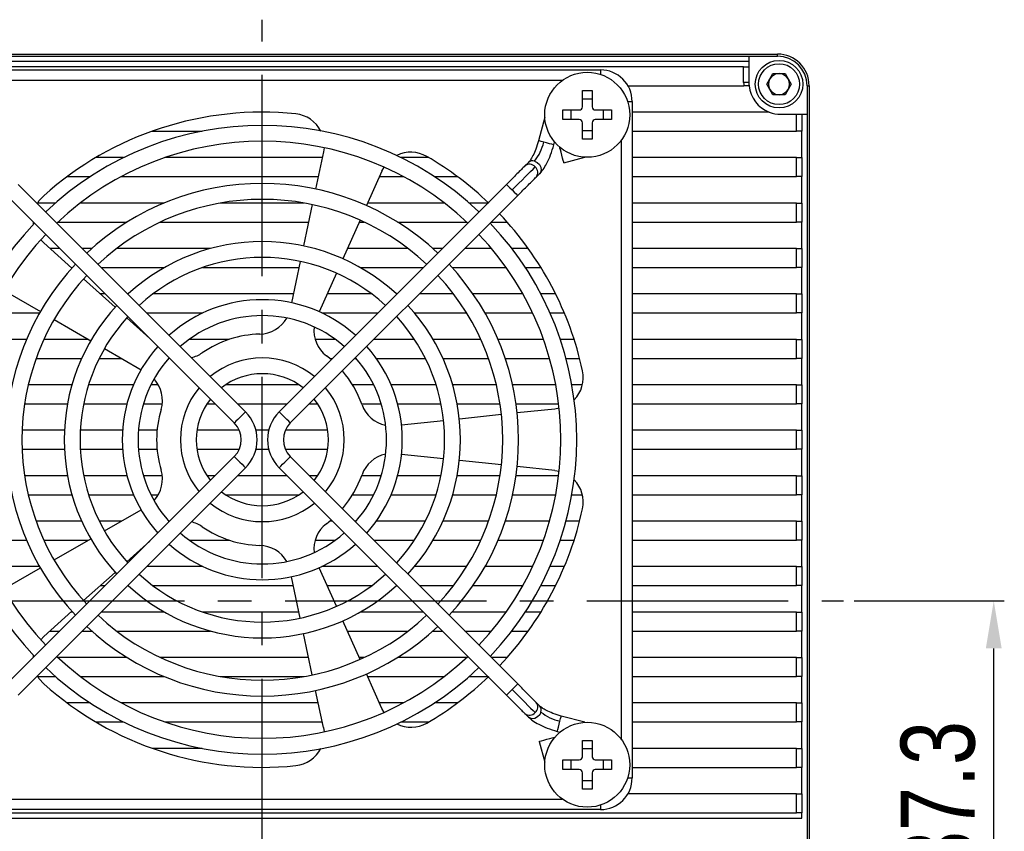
# Model space of a CAD drawing. Header units: millimetres. Extents: x 0 to 15016, y 0 to 1665.
# Tile 9 of 9: x 14923 to 15016, y 1513 to 1590. Entities that reach past the tile are written whole.
import ezdxf

# ---------------------------------------------------------------- set-up
doc = ezdxf.new("R2010")
doc.units = ezdxf.units.MM
doc.linetypes.add('CENTER2', pattern=[28.575, 19.05, -3.175, 3.175, -3.175])
for name, color, linetype, lineweight in [('粗实线', 7, 'Continuous', 50), ('细实线', 3, 'Continuous', 25), ('细点画线', 1, 'CENTER2', 25)]:
    doc.layers.add(name, color=color, linetype=linetype, lineweight=lineweight)
doc.styles.add('iTek', font='txt', dxfattribs={"width": 0.8, "height": 7})
doc.dimstyles.new('iTek', dxfattribs={"dimscale": 0, "dimtxt": 7, "dimasz": 4.5, "dimexe": 1, "dimexo": 1, "dimgap": 1.5, "dimtad": 1, "dimtoh": 1, "dimdsep": 46, "dimtxsty": 'iTek', "dimcen": 4, "dimclrd": 256, "dimclre": 256, "dimclrt": 256, "dimazin": 2, "dimtfac": 1, "dimtmove": 0, "dimatfit": 3, "dimfxl": 1, "dimlwd": -1, "dimlwe": -1, "dimarcsym": 0})

# ---------------------------------------------------------------- blocks, each defined once
blk = doc.blocks.new('*D81')
at = {"layer": 'Defpoints', "color": 0}
for p in [(15001.02, 1534.864), (15015.238, 1534.864), (14983.52, 1497.564)]:
    blk.add_point(p, dxfattribs=at)
at = {"layer": '细实线'}
for p, q in [((15002.02, 1534.864), (15016.238, 1534.864)), ((15015.238, 1502.064), (15015.238, 1530.364)), ((14984.52, 1497.564), (15016.238, 1497.564))]:
    blk.add_line(p, q, dxfattribs=at)
for points in [[(15014.488, 1530.364), (15015.988, 1530.364), (15015.238, 1534.864)], [(15014.488, 1502.064), (15015.988, 1502.064), (15015.238, 1497.564)]]:
    blk.add_solid(points, dxfattribs=at)
at = {"layer": '细实线', "insert": (15009.977, 1516.214), "char_height": 7, "attachment_point": 5, "rotation": 90, "style": 'iTek'}
blk.add_mtext('37.3', dxfattribs=at)

msp = doc.modelspace()

# ---------------------------------------------------------------- linework, layer by layer
at = {"layer": '粗实线', "lineweight": 30}
for p, q in [((14897.27, 1586.614), (14994.77, 1586.614)), ((14899.97, 1586.414), (14992.07, 1586.414)), ((14992.07, 1585.914), (14899.97, 1585.914)), ((14992.07, 1586.414), (14992.07, 1585.914)), ((14992.07, 1586.414), (14994.77, 1586.414)), ((14992.07, 1585.914), (14992.07, 1585.414)), ((14994.77, 1586.414), (14994.77, 1586.614)), ((14991.57, 1585.414), (14900.47, 1585.414)), ((14914.02, 1585.114), (14978.02, 1585.114)), ((14978.02, 1585.114), (14978.02, 1584.685)), ((14991.57, 1583.914), (14991.57, 1585.414)), ((14991.57, 1585.414), (14992.07, 1585.414)), ((14992.07, 1585.414), (14992.07, 1583.914)), ((14974.404, 1584.114), (14917.636, 1584.114)), ((14993.765, 1583.764), (14994.342, 1584.764)), ((14994.342, 1584.764), (14995.497, 1584.764)), ((14995.497, 1584.764), (14996.074, 1583.764)), ((14976.31, 1583.164), (14977.23, 1583.164)), ((14976.31, 1581.624), (14976.31, 1583.164)), ((14977.23, 1583.164), (14977.23, 1581.624)), ((14980.618, 1583.614), (14991.582, 1583.614)), ((14992.07, 1583.914), (14991.57, 1583.914)), ((14992.085, 1583.614), (14991.582, 1583.614)), ((14994.342, 1582.764), (14993.765, 1583.764)), ((14996.074, 1583.764), (14995.497, 1582.764)), ((14997.57, 1583.614), (14997.57, 1580.914)), ((14997.57, 1583.614), (14997.77, 1583.614)), ((14997.77, 1583.614), (14997.77, 1486.114)), ((14976.31, 1582.385), (14977.23, 1582.385)), ((14995.497, 1582.764), (14994.342, 1582.764)), ((14974.47, 1581.324), (14976.01, 1581.324)), ((14974.47, 1580.404), (14974.47, 1581.324)), ((14975.249, 1580.404), (14975.249, 1581.324)), ((14977.53, 1581.324), (14979.07, 1581.324)), ((14978.29, 1581.324), (14978.29, 1580.404)), ((14979.07, 1581.324), (14979.07, 1580.404)), ((14980.59, 1582.114), (14981.02, 1582.114)), ((14981.02, 1582.114), (14981.02, 1518.114)), ((14972.756, 1580.63), (14972.162, 1578.411)), ((14976.01, 1580.404), (14974.47, 1580.404)), ((14979.07, 1580.404), (14977.53, 1580.404)), ((14993.993, 1581.114), (14981.02, 1581.114)), ((14995.07, 1580.914), (14996.57, 1580.914)), ((14996.57, 1579.314), (14996.57, 1580.914)), ((14996.57, 1580.914), (14997.07, 1580.914)), ((14997.07, 1580.914), (14997.07, 1579.314)), ((14997.07, 1580.914), (14997.57, 1580.914)), ((14997.57, 1580.914), (14997.57, 1488.814)), ((14976.31, 1578.564), (14976.31, 1580.104)), ((14977.23, 1580.104), (14977.23, 1578.564)), ((14935.61, 1579.314), (14940.326, 1579.314)), ((14977.23, 1579.344), (14976.31, 1579.344)), ((14977.23, 1578.564), (14976.31, 1578.564)), ((14980.02, 1521.73), (14980.02, 1578.498)), ((14981.02, 1579.314), (14996.57, 1579.314)), ((14997.07, 1579.314), (14996.57, 1579.314)), ((14997.07, 1576.814), (14997.07, 1579.314)), ((14951.865, 1577.753), (14951.808, 1577.345)), ((14973.611, 1578.022), (14973.682, 1578.29)), ((14974.195, 1577.777), (14974.172, 1577.77)), ((14932.898, 1576.814), (14930.268, 1576.814)), ((14951.695, 1576.814), (14936.791, 1576.814)), ((14951.808, 1577.345), (14951.061, 1573.834)), ((14961.771, 1576.814), (14959.141, 1576.814)), ((14974.56, 1576.322), (14976.536, 1576.851)), ((14996.57, 1576.814), (14981.02, 1576.814)), ((14996.57, 1575.014), (14996.57, 1576.814)), ((14996.57, 1576.814), (14997.07, 1576.814)), ((14997.07, 1576.814), (14997.07, 1575.014)), ((14957.343, 1575.546), (14957.536, 1575.91)), ((14971.2, 1576.355), (14970.871, 1576.026)), ((14927.554, 1575.014), (14929.739, 1575.014)), ((14932.676, 1575.014), (14951.312, 1575.014)), ((14957.343, 1575.546), (14955.883, 1572.268)), ((14957.106, 1575.014), (14959.363, 1575.014)), ((14962.3, 1575.014), (14964.486, 1575.014)), ((14971.931, 1574.965), (14972.26, 1575.294)), ((14981.02, 1575.014), (14996.57, 1575.014)), ((14997.07, 1575.014), (14996.57, 1575.014)), ((14997.07, 1572.514), (14997.07, 1575.014)), ((14944.429, 1552.766), (14922.912, 1574.282)), ((14969.127, 1574.282), (14947.611, 1552.766)), ((14921.852, 1573.221), (14943.368, 1551.705)), ((14948.671, 1551.705), (14970.188, 1573.221)), ((14926.441, 1572.514), (14924.766, 1572.514)), ((14936.73, 1572.514), (14928.806, 1572.514)), ((14949.995, 1572.514), (14942.044, 1572.514)), ((14950.75, 1572.367), (14949.918, 1568.454)), ((14963.233, 1572.514), (14955.993, 1572.514)), ((14967.359, 1572.514), (14965.598, 1572.514)), ((14996.57, 1572.514), (14981.02, 1572.514)), ((14996.57, 1570.714), (14996.57, 1572.514)), ((14996.57, 1572.514), (14997.07, 1572.514)), ((14997.07, 1572.514), (14997.07, 1570.714)), ((14924.373, 1570.522), (14924.35, 1570.714)), ((14924.35, 1570.714), (14924.359, 1570.714)), ((14926.688, 1570.714), (14933.225, 1570.714)), ((14936.365, 1570.714), (14950.398, 1570.714)), ((14955.273, 1570.897), (14953.646, 1567.243)), ((14955.191, 1570.714), (14955.674, 1570.714)), ((14958.814, 1570.714), (14965.351, 1570.714)), ((14967.68, 1570.714), (14969.185, 1570.714)), ((14981.02, 1570.714), (14996.57, 1570.714)), ((14997.07, 1570.714), (14996.57, 1570.714)), ((14997.07, 1568.214), (14997.07, 1570.714)), ((14925.331, 1568.742), (14925.045, 1569.038)), ((14925.331, 1568.742), (14927.998, 1566.341)), ((14926.859, 1568.214), (14925.918, 1568.214)), ((14929.881, 1568.214), (14928.98, 1568.214)), ((14941.125, 1568.214), (14932.237, 1568.214)), ((14959.802, 1568.214), (14954.078, 1568.214)), ((14963.059, 1568.214), (14962.158, 1568.214)), ((14967.71, 1568.214), (14965.18, 1568.214)), ((14971.187, 1568.214), (14969.63, 1568.214)), ((14996.57, 1568.214), (14981.02, 1568.214)), ((14996.57, 1566.414), (14996.57, 1568.214)), ((14996.57, 1568.214), (14997.07, 1568.214)), ((14997.07, 1568.214), (14997.07, 1566.414)), ((14927.917, 1566.414), (14928.065, 1566.414)), ((14930.78, 1566.414), (14936.753, 1566.414)), ((14940.374, 1566.414), (14949.484, 1566.414)), ((14949.606, 1566.987), (14948.774, 1563.075)), ((14955.286, 1566.414), (14961.259, 1566.414)), ((14963.974, 1566.414), (14969.093, 1566.414)), ((14970.907, 1566.414), (14972.388, 1566.414)), ((14981.02, 1566.414), (14996.57, 1566.414)), ((14997.07, 1566.414), (14996.57, 1566.414)), ((14997.07, 1563.914), (14997.07, 1566.414)), ((14953.036, 1565.873), (14951.409, 1562.219)), ((14929.113, 1565.337), (14932.086, 1562.66)), ((14921.91, 1564.034), (14925.018, 1562.239)), ((14931.159, 1563.914), (14930.693, 1563.914)), ((14933.326, 1563.914), (14933.28, 1563.914)), ((14948.953, 1563.914), (14935.67, 1563.914)), ((14956.37, 1563.914), (14952.164, 1563.914)), ((14958.759, 1563.914), (14958.713, 1563.914)), ((14964.106, 1563.914), (14960.88, 1563.914)), ((14970.67, 1563.914), (14965.96, 1563.914)), ((14973.779, 1563.914), (14972.375, 1563.914)), ((14996.57, 1563.914), (14981.02, 1563.914)), ((14996.57, 1562.114), (14996.57, 1563.914)), ((14996.57, 1563.914), (14997.07, 1563.914)), ((14997.07, 1563.914), (14997.07, 1562.114)), ((14920.445, 1562.114), (14924.947, 1562.114)), ((14935.08, 1562.114), (14940.402, 1562.114)), ((14951.638, 1562.114), (14956.959, 1562.114)), ((14960.427, 1562.114), (14965.347, 1562.114)), ((14967.092, 1562.114), (14971.594, 1562.114)), ((14973.242, 1562.114), (14974.603, 1562.114)), ((14981.02, 1562.114), (14996.57, 1562.114)), ((14997.07, 1562.114), (14996.57, 1562.114)), ((14997.07, 1559.614), (14997.07, 1562.114)), ((14926.318, 1561.489), (14929.782, 1559.489)), ((14933.2, 1561.657), (14935.37, 1559.703)), ((14923.708, 1559.614), (14919.415, 1559.614)), ((14929.565, 1559.614), (14925.348, 1559.614)), ((14942.897, 1559.614), (14939.105, 1559.614)), ((14952.934, 1559.614), (14951.024, 1559.614)), ((14960.418, 1559.614), (14956.58, 1559.614)), ((14966.691, 1559.614), (14962.185, 1559.614)), ((14972.624, 1559.614), (14968.331, 1559.614)), ((14975.528, 1559.614), (14974.212, 1559.614)), ((14996.57, 1559.614), (14981.02, 1559.614)), ((14996.57, 1557.814), (14996.57, 1559.614)), ((14996.57, 1559.614), (14997.07, 1559.614)), ((14997.07, 1559.614), (14997.07, 1557.814)), ((14931.081, 1558.739), (14934.545, 1556.739)), ((14952.54, 1557.696), (14952.085, 1558.064)), ((14924.612, 1557.814), (14928.924, 1557.814)), ((14930.584, 1557.814), (14932.683, 1557.814)), ((14952.4, 1557.814), (14952.659, 1557.814)), ((14954.78, 1557.814), (14954.895, 1557.814)), ((14956.803, 1557.814), (14961.456, 1557.814)), ((14963.116, 1557.814), (14967.427, 1557.814)), ((14969.015, 1557.814), (14973.2, 1557.814)), ((14974.756, 1557.814), (14976.048, 1557.814)), ((14981.02, 1557.814), (14996.57, 1557.814)), ((14997.07, 1557.814), (14996.57, 1557.814)), ((14997.07, 1555.314), (14997.07, 1557.814)), ((14928.005, 1555.314), (14923.872, 1555.314)), ((14933.833, 1555.314), (14929.572, 1555.314)), ((14936.178, 1555.314), (14935.483, 1555.314)), ((14949.487, 1555.314), (14942.552, 1555.314)), ((14956.556, 1555.314), (14954.561, 1555.314)), ((14962.467, 1555.314), (14958.207, 1555.314)), ((14968.167, 1555.314), (14964.034, 1555.314)), ((14973.787, 1555.314), (14969.706, 1555.314)), ((14976.311, 1555.314), (14975.312, 1555.314)), ((14996.57, 1555.314), (14981.02, 1555.314)), ((14996.57, 1553.514), (14996.57, 1555.314)), ((14996.57, 1555.314), (14997.07, 1555.314)), ((14997.07, 1555.314), (14997.07, 1553.514)), ((14923.525, 1553.514), (14927.58, 1553.514)), ((14929.108, 1553.514), (14933.213, 1553.514)), ((14934.772, 1553.514), (14936.547, 1553.514)), ((14940.775, 1553.514), (14941.559, 1553.514)), ((14943.68, 1553.514), (14948.359, 1553.514)), ((14950.48, 1553.514), (14951.264, 1553.514)), ((14955.424, 1553.514), (14957.267, 1553.514)), ((14958.826, 1553.514), (14962.931, 1553.514)), ((14964.459, 1553.514), (14968.514, 1553.514)), ((14970.03, 1553.514), (14974.064, 1553.514)), ((14981.02, 1553.514), (14996.57, 1553.514)), ((14997.07, 1553.514), (14996.57, 1553.514)), ((14997.07, 1551.014), (14997.07, 1553.514)), ((14968.645, 1552.492), (14964.667, 1552.074)), ((14973.706, 1553.024), (14970.137, 1552.649)), ((14974.112, 1553.095), (14973.706, 1553.024)), ((14963.175, 1551.917), (14959.197, 1551.499)), ((14927.291, 1551.014), (14923.287, 1551.014)), ((14932.8, 1551.014), (14928.793, 1551.014)), ((14936.06, 1551.014), (14934.304, 1551.014)), ((14943.839, 1551.014), (14939.835, 1551.014)), ((14946.622, 1551.014), (14945.417, 1551.014)), ((14952.204, 1551.014), (14948.2, 1551.014)), ((14996.57, 1551.014), (14981.02, 1551.014)), ((14996.57, 1549.214), (14996.57, 1551.014)), ((14996.57, 1551.014), (14997.07, 1551.014)), ((14997.07, 1551.014), (14997.07, 1549.214)), ((14923.287, 1549.214), (14927.291, 1549.214)), ((14928.793, 1549.214), (14932.8, 1549.214)), ((14934.304, 1549.214), (14936.06, 1549.214)), ((14939.835, 1549.214), (14943.839, 1549.214)), ((14945.417, 1549.214), (14946.622, 1549.214)), ((14948.2, 1549.214), (14952.204, 1549.214)), ((14963.175, 1548.311), (14959.197, 1548.729)), ((14981.02, 1549.214), (14996.57, 1549.214)), ((14997.07, 1549.214), (14996.57, 1549.214)), ((14997.07, 1546.714), (14997.07, 1549.214)), ((14943.368, 1548.523), (14921.852, 1527.007)), ((14970.188, 1527.007), (14948.671, 1548.523)), ((14968.645, 1547.736), (14964.667, 1548.154)), ((14922.912, 1525.946), (14944.429, 1547.462)), ((14947.611, 1547.462), (14969.127, 1525.946)), ((14973.706, 1547.204), (14970.137, 1547.579)), ((14973.706, 1547.204), (14974.112, 1547.133)), ((14927.58, 1546.714), (14923.525, 1546.714)), ((14933.213, 1546.714), (14929.108, 1546.714)), ((14936.547, 1546.714), (14934.772, 1546.714)), ((14941.559, 1546.714), (14940.775, 1546.714)), ((14948.359, 1546.714), (14943.68, 1546.714)), ((14951.264, 1546.714), (14950.48, 1546.714)), ((14957.267, 1546.714), (14955.424, 1546.714)), ((14962.931, 1546.714), (14958.826, 1546.714)), ((14968.514, 1546.714), (14964.459, 1546.714)), ((14974.064, 1546.714), (14970.03, 1546.714)), ((14996.57, 1546.714), (14981.02, 1546.714)), ((14996.57, 1544.914), (14996.57, 1546.714)), ((14996.57, 1546.714), (14997.07, 1546.714)), ((14997.07, 1546.714), (14997.07, 1544.914)), ((14923.872, 1544.914), (14928.005, 1544.914)), ((14929.572, 1544.914), (14933.833, 1544.914)), ((14935.483, 1544.914), (14936.178, 1544.914)), ((14942.552, 1544.914), (14949.487, 1544.914)), ((14954.561, 1544.914), (14956.556, 1544.914)), ((14958.207, 1544.914), (14962.467, 1544.914)), ((14964.034, 1544.914), (14968.167, 1544.914)), ((14969.706, 1544.914), (14973.787, 1544.914)), ((14975.312, 1544.914), (14976.311, 1544.914)), ((14981.02, 1544.914), (14996.57, 1544.914)), ((14997.07, 1544.914), (14996.57, 1544.914)), ((14997.07, 1542.414), (14997.07, 1544.914)), ((14931.081, 1541.489), (14934.545, 1543.489)), ((14928.924, 1542.414), (14924.612, 1542.414)), ((14932.683, 1542.414), (14930.584, 1542.414)), ((14952.085, 1542.164), (14952.54, 1542.533)), ((14952.659, 1542.414), (14952.4, 1542.414)), ((14954.895, 1542.414), (14954.78, 1542.414)), ((14961.456, 1542.414), (14956.803, 1542.414)), ((14967.427, 1542.414), (14963.116, 1542.414)), ((14973.2, 1542.414), (14969.015, 1542.414)), ((14976.048, 1542.414), (14974.756, 1542.414)), ((14996.57, 1542.414), (14981.02, 1542.414)), ((14996.57, 1540.614), (14996.57, 1542.414)), ((14996.57, 1542.414), (14997.07, 1542.414)), ((14997.07, 1542.414), (14997.07, 1540.614)), ((14919.415, 1540.614), (14923.708, 1540.614)), ((14925.348, 1540.614), (14929.565, 1540.614)), ((14926.318, 1538.739), (14929.782, 1540.739)), ((14933.2, 1538.572), (14935.37, 1540.525)), ((14939.105, 1540.614), (14942.897, 1540.614)), ((14951.024, 1540.614), (14952.934, 1540.614)), ((14956.58, 1540.614), (14960.418, 1540.614)), ((14962.185, 1540.614), (14966.691, 1540.614)), ((14968.331, 1540.614), (14972.624, 1540.614)), ((14974.212, 1540.614), (14975.528, 1540.614)), ((14981.02, 1540.614), (14996.57, 1540.614)), ((14997.07, 1540.614), (14996.57, 1540.614)), ((14997.07, 1538.114), (14997.07, 1540.614)), ((14924.947, 1538.114), (14920.445, 1538.114)), ((14921.91, 1536.195), (14925.018, 1537.989)), ((14929.113, 1534.891), (14932.086, 1537.568)), ((14940.402, 1538.114), (14935.08, 1538.114)), ((14953.036, 1534.355), (14951.409, 1538.01)), ((14956.959, 1538.114), (14951.638, 1538.114)), ((14965.347, 1538.114), (14960.427, 1538.114)), ((14971.594, 1538.114), (14967.092, 1538.114)), ((14974.603, 1538.114), (14973.242, 1538.114)), ((14996.57, 1538.114), (14981.02, 1538.114)), ((14996.57, 1536.314), (14996.57, 1538.114)), ((14996.57, 1538.114), (14997.07, 1538.114)), ((14997.07, 1538.114), (14997.07, 1536.314)), ((14949.606, 1533.241), (14948.774, 1537.154)), ((14930.693, 1536.314), (14931.159, 1536.314)), ((14933.28, 1536.314), (14933.326, 1536.314)), ((14935.67, 1536.314), (14948.953, 1536.314)), ((14952.164, 1536.314), (14956.37, 1536.314)), ((14958.713, 1536.314), (14958.759, 1536.314)), ((14960.88, 1536.314), (14964.106, 1536.314)), ((14965.96, 1536.314), (14970.67, 1536.314)), ((14972.375, 1536.314), (14973.779, 1536.314)), ((14981.02, 1536.314), (14996.57, 1536.314)), ((14997.07, 1536.314), (14996.57, 1536.314)), ((14997.07, 1533.814), (14997.07, 1536.314)), ((14925.331, 1531.486), (14927.998, 1533.888)), ((14928.065, 1533.814), (14927.917, 1533.814)), ((14936.753, 1533.814), (14930.78, 1533.814)), ((14949.484, 1533.814), (14940.374, 1533.814)), ((14961.259, 1533.814), (14955.286, 1533.814)), ((14969.093, 1533.814), (14963.974, 1533.814)), ((14972.388, 1533.814), (14970.907, 1533.814)), ((14996.57, 1533.814), (14981.02, 1533.814)), ((14996.57, 1532.014), (14996.57, 1533.814)), ((14996.57, 1533.814), (14997.07, 1533.814)), ((14997.07, 1533.814), (14997.07, 1532.014)), ((14955.273, 1529.331), (14953.646, 1532.985)), ((14925.918, 1532.014), (14926.859, 1532.014)), ((14928.98, 1532.014), (14929.881, 1532.014)), ((14932.237, 1532.014), (14941.125, 1532.014)), ((14954.078, 1532.014), (14959.802, 1532.014)), ((14962.158, 1532.014), (14963.059, 1532.014)), ((14965.18, 1532.014), (14967.71, 1532.014)), ((14969.63, 1532.014), (14971.187, 1532.014)), ((14981.02, 1532.014), (14996.57, 1532.014)), ((14997.07, 1532.014), (14996.57, 1532.014)), ((14997.07, 1529.514), (14997.07, 1532.014)), ((14925.045, 1531.19), (14925.331, 1531.486)), ((14950.75, 1527.861), (14949.918, 1531.774)), ((14924.35, 1529.514), (14924.373, 1529.706)), ((14924.359, 1529.514), (14924.35, 1529.514)), ((14933.225, 1529.514), (14926.688, 1529.514)), ((14950.398, 1529.514), (14936.365, 1529.514)), ((14955.674, 1529.514), (14955.191, 1529.514)), ((14965.351, 1529.514), (14958.814, 1529.514)), ((14969.185, 1529.514), (14967.68, 1529.514)), ((14996.57, 1529.514), (14981.02, 1529.514)), ((14996.57, 1527.714), (14996.57, 1529.514)), ((14996.57, 1529.514), (14997.07, 1529.514)), ((14997.07, 1529.514), (14997.07, 1527.714)), ((14924.766, 1527.714), (14926.441, 1527.714)), ((14928.806, 1527.714), (14936.73, 1527.714)), ((14942.044, 1527.714), (14949.995, 1527.714)), ((14957.343, 1524.682), (14955.883, 1527.961)), ((14955.993, 1527.714), (14963.233, 1527.714)), ((14965.598, 1527.714), (14967.359, 1527.714)), ((14981.02, 1527.714), (14996.57, 1527.714)), ((14997.07, 1527.714), (14996.57, 1527.714)), ((14997.07, 1525.214), (14997.07, 1527.714)), ((14951.808, 1522.884), (14951.061, 1526.394)), ((14929.739, 1525.214), (14927.554, 1525.214)), ((14951.312, 1525.214), (14932.676, 1525.214)), ((14959.363, 1525.214), (14957.106, 1525.214)), ((14957.536, 1524.318), (14957.343, 1524.682)), ((14964.486, 1525.214), (14962.3, 1525.214)), ((14972.26, 1524.934), (14971.931, 1525.263)), ((14996.57, 1525.214), (14981.02, 1525.214)), ((14996.57, 1523.414), (14996.57, 1525.214)), ((14996.57, 1525.214), (14997.07, 1525.214)), ((14997.07, 1525.214), (14997.07, 1523.414)), ((14970.871, 1524.202), (14971.2, 1523.873)), ((14976.536, 1523.377), (14974.316, 1523.972)), ((14930.268, 1523.414), (14932.898, 1523.414)), ((14936.791, 1523.414), (14951.695, 1523.414)), ((14951.808, 1522.884), (14951.865, 1522.476)), ((14959.141, 1523.414), (14961.771, 1523.414)), ((14981.02, 1523.414), (14996.57, 1523.414)), ((14997.07, 1523.414), (14996.57, 1523.414)), ((14997.07, 1520.914), (14997.07, 1523.414)), ((14973.682, 1521.939), (14973.676, 1521.962)), ((14973.928, 1522.523), (14974.195, 1522.452)), ((14976.31, 1521.664), (14977.23, 1521.664)), ((14976.31, 1520.124), (14976.31, 1521.664)), ((14977.23, 1521.664), (14977.23, 1520.124)), ((14940.326, 1520.914), (14935.61, 1520.914)), ((14972.227, 1521.574), (14972.756, 1519.598)), ((14976.31, 1520.885), (14977.23, 1520.885)), ((14996.57, 1520.914), (14981.02, 1520.914)), ((14996.57, 1519.114), (14996.57, 1520.914)), ((14996.57, 1520.914), (14997.07, 1520.914)), ((14997.07, 1520.914), (14997.07, 1519.114)), ((14974.47, 1519.824), (14976.01, 1519.824)), ((14974.47, 1518.904), (14974.47, 1519.824)), ((14975.249, 1518.904), (14975.249, 1519.824)), ((14977.53, 1519.824), (14979.07, 1519.824)), ((14978.29, 1519.824), (14978.29, 1518.904)), ((14979.07, 1519.824), (14979.07, 1518.904)), ((14976.01, 1518.904), (14974.47, 1518.904)), ((14979.07, 1518.904), (14977.53, 1518.904)), ((14981.02, 1519.114), (14996.57, 1519.114)), ((14997.07, 1519.114), (14996.57, 1519.114)), ((14997.07, 1516.614), (14997.07, 1519.114)), ((14976.31, 1517.064), (14976.31, 1518.604)), ((14977.23, 1518.604), (14977.23, 1517.064)), ((14980.59, 1518.114), (14981.02, 1518.114)), ((14977.23, 1517.844), (14976.31, 1517.844)), ((14977.23, 1517.064), (14976.31, 1517.064)), ((14917.636, 1516.114), (14974.404, 1516.114)), ((14996.57, 1516.614), (14980.618, 1516.614)), ((14996.57, 1514.814), (14996.57, 1516.614)), ((14996.57, 1516.614), (14997.07, 1516.614)), ((14997.07, 1516.614), (14997.07, 1514.814)), ((14978.02, 1515.114), (14914.02, 1515.114)), ((14978.02, 1515.543), (14978.02, 1515.114)), ((14894.97, 1514.314), (14997.07, 1514.314)), ((14895.47, 1514.814), (14996.57, 1514.814)), ((14997.07, 1514.814), (14996.57, 1514.814)), ((14997.07, 1514.314), (14997.07, 1514.814))]:
    msp.add_line(p, q, dxfattribs=at)
at = {"layer": '粗实线', "lineweight": 30, "flags": 128}
for points in [[(14972.649, 1578.28), (14972.405, 1578.345), (14972.234, 1578.391), (14972.163, 1578.41), (14972.162, 1578.411)], [(14973.611, 1578.022), (14973.571, 1578.033), (14973.428, 1578.071), (14973.203, 1578.132), (14972.929, 1578.205), (14972.649, 1578.28)], [(14974.56, 1576.322), (14974.545, 1576.377), (14974.503, 1576.534), (14974.44, 1576.769), (14974.366, 1577.046), (14974.291, 1577.323), (14974.228, 1577.558), (14974.186, 1577.715), (14974.172, 1577.77), (14974.172, 1577.77)], [(14969.657, 1573.752), (14969.976, 1574.071), (14970.291, 1574.385), (14970.596, 1574.69), (14970.888, 1574.982), (14971.161, 1575.256), (14971.413, 1575.508), (14971.639, 1575.734), (14971.837, 1575.931)], [(14971.782, 1576.486), (14972.04, 1576.366), (14972.251, 1576.163), (14972.382, 1575.908), (14972.415, 1575.641), (14972.343, 1575.402), (14972.26, 1575.294)], [(14969.127, 1574.282), (14969.167, 1574.242), (14969.282, 1574.127), (14969.454, 1573.955), (14969.657, 1573.752)], [(14924.734, 1572.46), (14924.916, 1572.74), (14925.337, 1573.206)], [(14969.657, 1573.752), (14969.86, 1573.549), (14970.032, 1573.377), (14970.147, 1573.262), (14970.188, 1573.221)], [(14944.429, 1552.766), (14944.388, 1552.725), (14944.273, 1552.61), (14944.101, 1552.438), (14943.898, 1552.235), (14943.695, 1552.032), (14943.523, 1551.86), (14943.408, 1551.745), (14943.368, 1551.705)], [(14948.671, 1551.705), (14948.631, 1551.745), (14948.516, 1551.86), (14948.344, 1552.032), (14948.141, 1552.235), (14947.938, 1552.438), (14947.766, 1552.61), (14947.651, 1552.725), (14947.611, 1552.766)], [(14943.368, 1548.523), (14943.408, 1548.483), (14943.523, 1548.368), (14943.695, 1548.196), (14943.898, 1547.993), (14944.101, 1547.79), (14944.273, 1547.618), (14944.388, 1547.503), (14944.429, 1547.462)], [(14947.611, 1547.462), (14947.651, 1547.503), (14947.766, 1547.618), (14947.938, 1547.79), (14948.141, 1547.993), (14948.344, 1548.196), (14948.516, 1548.368), (14948.631, 1548.483), (14948.671, 1548.523)], [(14925.337, 1527.022), (14924.916, 1527.488), (14924.734, 1527.768)], [(14969.657, 1526.476), (14969.454, 1526.273), (14969.282, 1526.101), (14969.167, 1525.986), (14969.127, 1525.946)], [(14970.188, 1527.007), (14970.147, 1526.966), (14970.032, 1526.851), (14969.86, 1526.679), (14969.657, 1526.476)], [(14969.657, 1526.476), (14969.976, 1526.157), (14970.291, 1525.843), (14970.596, 1525.538), (14970.888, 1525.246), (14971.161, 1524.972), (14971.413, 1524.721), (14971.639, 1524.494), (14971.837, 1524.297)], [(14972.392, 1524.352), (14972.271, 1524.094), (14972.068, 1523.883), (14971.814, 1523.751), (14971.547, 1523.719), (14971.307, 1523.791), (14971.2, 1523.873)], [(14973.928, 1522.523), (14973.939, 1522.563), (14973.977, 1522.706), (14974.037, 1522.931), (14974.111, 1523.205), (14974.186, 1523.485)], [(14974.186, 1523.485), (14974.251, 1523.729), (14974.297, 1523.899), (14974.316, 1523.971), (14974.316, 1523.972)], [(14972.227, 1521.574), (14972.282, 1521.589), (14972.439, 1521.631), (14972.674, 1521.694), (14972.951, 1521.768), (14973.229, 1521.842), (14973.464, 1521.905), (14973.621, 1521.947), (14973.676, 1521.962)]]:
    msp.add_lwpolyline(points, dxfattribs=at)
at = {"layer": '粗实线', "lineweight": 30}
for centre, radius in [((14994.92, 1583.764), 2.25), ((14994.92, 1583.764), 1.937), ((14976.77, 1580.864), 4.02), ((14976.77, 1519.364), 4.02)]:
    msp.add_circle(centre, radius, dxfattribs=at)
for centre, radius, start, end in [((14994.77, 1583.614), 3, 0, 90), ((14994.77, 1583.614), 2.8, 0, 90), ((14978.02, 1582.114), 3, 0, 90), ((14994.92, 1583.764), 1, 150, 210), ((14994.92, 1583.764), 1, 90, 150), ((14994.92, 1583.764), 1, 30, 90), ((14994.92, 1583.764), 1, 330, 30), ((14995.07, 1583.914), 3.5, 180, 184.9171), ((14995.07, 1583.914), 3, 180, 185.73917), ((14995.07, 1583.914), 3, 185.73917, 248.96053), ((14994.92, 1583.764), 1, 210, 270), ((14994.92, 1583.764), 1, 270, 330), ((14976.01, 1581.624), 0.3, 270, 0), ((14977.53, 1581.624), 0.3, 180, 270), ((14946.02, 1550.114), 31, 84.15064, 131.84936), ((14948.873, 1577.968), 3, 26.65364, 84.15064), ((14976.01, 1580.104), 0.3, 0, 90), ((14977.53, 1580.104), 0.3, 90, 180), ((14995.07, 1583.914), 3, 248.96053, 270), ((14946.02, 1550.114), 29.75, 46.44458, 133.55542), ((14946.02, 1550.114), 28.25, 46.52131, 133.47869), ((14968.44, 1579.208), 4.31, 320.83736, 347.57068), ((14960.083, 1574.326), 3, 59.84936, 116.62006), ((14946.02, 1550.114), 31, 46.26796, 59.84936), ((14971.309, 1575.52), 0.67, 37.95706, 130.90445), ((14971.601, 1575.93), 0.585, 71.99963, 133.40118), ((14971.407, 1575.402), 0.682, 319.84519, 50.91999), ((14946.02, 1550.114), 24.25, 46.77232, 133.22768), ((14946.02, 1550.114), 22.75, 46.88921, 133.11079), ((14946.02, 1550.114), 31, 12.15064, 43.61368), ((14946.02, 1550.114), 29.75, 136.44458, 223.55542), ((14946.02, 1550.114), 29.75, 316.44458, 43.55542), ((14946.02, 1550.114), 28.25, 136.52131, 223.47869), ((14946.02, 1550.114), 28.25, 316.52131, 43.47869), ((14946.02, 1550.114), 18.75, 47.39178, 132.60822), ((14946.02, 1550.114), 17.25, 47.49191, 132.50809), ((14946.02, 1550.114), 24.25, 136.77232, 223.22768), ((14946.02, 1550.114), 24.25, 316.77232, 43.22768), ((14946.02, 1550.114), 22.75, 136.88921, 223.11079), ((14946.02, 1550.114), 22.75, 316.88921, 43.11079), ((14946.02, 1550.114), 18.75, 137.29244, 222.70756), ((14946.02, 1550.114), 13.25, 48.24489, 131.75511), ((14946.02, 1550.114), 18.75, 317.29244, 42.70756), ((14946.02, 1550.114), 17.25, 137.49191, 222.50809), ((14946.02, 1550.114), 11.75, 48.65967, 131.34033), ((14946.02, 1550.114), 17.25, 317.49191, 42.50809), ((14945.715, 1563.111), 3, 271.34236, 330.54394), ((14953.905, 1560.449), 3, 173.45606, 232.65764), ((14946.02, 1550.114), 10, 91.34236, 124.65764), ((14946.02, 1550.114), 13.25, 138.24489, 221.75511), ((14946.02, 1550.114), 13.25, 318.24489, 41.75511), ((14938.627, 1560.807), 3, 283.13216, 304.65764), ((14946.02, 1550.114), 11.75, 138.65967, 221.34033), ((14946.02, 1550.114), 7.75, 50.55344, 129.44656), ((14946.02, 1550.114), 11.75, 318.65967, 41.34033), ((14946.02, 1550.114), 6.25, 51.8921, 128.1079), ((14946.02, 1550.114), 10, 19.34236, 40.69878), ((14973.392, 1556.008), 3, 315.37994, 12.15064), ((14933.565, 1553.841), 3, 343.34236, 42.54394), ((14946.02, 1550.114), 7.75, 140.55344, 219.44656), ((14946.02, 1550.114), 7.75, 320.55344, 39.44656), ((14946.02, 1550.114), 6.25, 141.8921, 218.1079), ((14946.02, 1550.114), 6.25, 321.8921, 38.1079), ((14958.286, 1554.42), 3, 199.34236, 258.54394), ((14946.02, 1550.114), 10, 163.34236, 196.65764), ((14941.777, 1550.114), 3.75, 315, 45), ((14950.262, 1550.114), 3.75, 135, 225), ((14941.777, 1550.114), 2.25, 315, 45), ((14950.262, 1550.114), 2.25, 135, 225), ((14958.286, 1545.808), 3, 101.45606, 160.65764), ((14933.565, 1546.388), 3, 317.45606, 16.65764), ((14946.02, 1550.114), 10, 319.30122, 340.65764), ((14973.392, 1544.221), 3, 347.84936, 44.62006), ((14946.02, 1550.114), 6.25, 231.8921, 308.1079), ((14946.02, 1550.114), 7.75, 230.55344, 309.44656), ((14946.02, 1550.114), 31, 316.38632, 347.84936), ((14938.627, 1539.421), 3, 55.34236, 76.86784), ((14953.905, 1539.779), 3, 127.34236, 186.54394), ((14946.02, 1550.114), 11.75, 228.65967, 311.34033), ((14946.02, 1550.114), 10, 235.34236, 268.65764), ((14946.02, 1550.114), 13.25, 228.24489, 311.75511), ((14945.715, 1537.118), 3, 29.45606, 88.65764), ((14946.02, 1550.114), 17.25, 227.49191, 312.50809), ((14946.02, 1550.114), 18.75, 227.39178, 312.60822), ((14946.02, 1550.114), 22.75, 226.88921, 313.11079), ((14946.02, 1550.114), 24.25, 226.77232, 313.22768), ((14946.02, 1550.114), 28.25, 226.52131, 313.47869), ((14946.02, 1550.114), 29.75, 226.44458, 313.55542), ((14946.02, 1550.114), 31, 300.15064, 313.73204), ((14946.02, 1550.114), 31, 228.15064, 275.84936), ((14971.424, 1524.825), 0.67, 308.00797, 40.85354), ((14971.836, 1524.532), 0.585, 341.99975, 43.40102), ((14971.308, 1524.727), 0.682, 229.84271, 320.92248), ((14975.113, 1527.693), 4.31, 230.83737, 257.57067), ((14960.083, 1525.902), 3, 243.37994, 300.15064), ((14948.873, 1522.26), 3, 275.84936, 333.34636), ((14976.01, 1520.124), 0.3, 270, 0), ((14977.53, 1520.124), 0.3, 180, 270), ((14976.01, 1518.604), 0.3, 0, 90), ((14977.53, 1518.604), 0.3, 90, 180), ((14978.02, 1518.114), 3, 270, 0)]:
    msp.add_arc(centre, radius, start, end, dxfattribs=at)
for points, knots in [([(14972.162, 1578.411), (14972.081, 1578.141), (14971.927, 1577.624), (14971.647, 1577.004), (14971.395, 1576.575), (14971.26, 1576.423), (14971.199, 1576.354)], [0, 0, 0, 0, 0.298299, 0.570965, 0.806251, 1, 1, 1, 1]), ([(14972.262, 1575.295), (14972.371, 1575.418), (14972.609, 1575.683), (14972.963, 1576.28), (14973.326, 1577.074), (14973.514, 1577.7), (14973.611, 1578.022)], [0, 0, 0, 0, 0.204195, 0.443721, 0.712917, 1, 1, 1, 1]), ([(14970.871, 1576.026), (14970.765, 1575.921), (14970.552, 1575.707), (14970.12, 1575.275), (14969.636, 1574.792), (14969.295, 1574.45), (14969.127, 1574.282)], [0, 0, 0, 0, 0.246327, 0.5, 0.753673, 1, 1, 1, 1]), ([(14970.188, 1573.221), (14970.356, 1573.39), (14970.697, 1573.731), (14971.18, 1574.214), (14971.613, 1574.646), (14971.826, 1574.86), (14971.931, 1574.965)], [0, 0, 0, 0, 0.246327, 0.5, 0.753673, 1, 1, 1, 1]), ([(14971.931, 1525.263), (14971.826, 1525.368), (14971.613, 1525.582), (14971.18, 1526.014), (14970.697, 1526.497), (14970.356, 1526.839), (14970.188, 1527.007)], [0, 0, 0, 0, 0.246327, 0.5, 0.753673, 1, 1, 1, 1]), ([(14969.127, 1525.946), (14969.295, 1525.778), (14969.636, 1525.437), (14970.12, 1524.953), (14970.552, 1524.521), (14970.765, 1524.308), (14970.871, 1524.202)], [0, 0, 0, 0, 0.246327, 0.5, 0.753673, 1, 1, 1, 1]), ([(14974.316, 1523.972), (14974.046, 1524.053), (14973.53, 1524.207), (14972.909, 1524.487), (14972.481, 1524.739), (14972.328, 1524.874), (14972.259, 1524.935)], [0, 0, 0, 0, 0.298299, 0.570965, 0.806251, 1, 1, 1, 1]), ([(14971.201, 1523.872), (14971.323, 1523.763), (14971.589, 1523.525), (14972.186, 1523.17), (14972.979, 1522.807), (14973.605, 1522.62), (14973.928, 1522.523)], [0, 0, 0, 0, 0.204194, 0.443721, 0.712917, 1, 1, 1, 1])]:
    msp.add_open_spline(points, degree=3, knots=knots, dxfattribs=at)
at = {"layer": '细点画线'}
for p, q in [((14946.02, 1479.864), (14946.02, 1589.864)), ((14891.02, 1534.864), (15001.02, 1534.864))]:
    msp.add_line(p, q, dxfattribs=at)

# ---------------------------------------------------------------- dimensions: what is measured, and where the dimension line sits
at = {"layer": '细实线'}
dim = msp.add_linear_dim(base=(15015.238, 1534.864), p1=(14983.52, 1497.564), p2=(15001.02, 1534.864), angle=90, dimstyle='iTek', override={"dimscale": 1}, dxfattribs=at)
dim.commit()
dim.dimension.update_dxf_attribs({"geometry": '*D81', "text_midpoint": (15009.977, 1516.214)})

doc.saveas('drawing.dxf')
